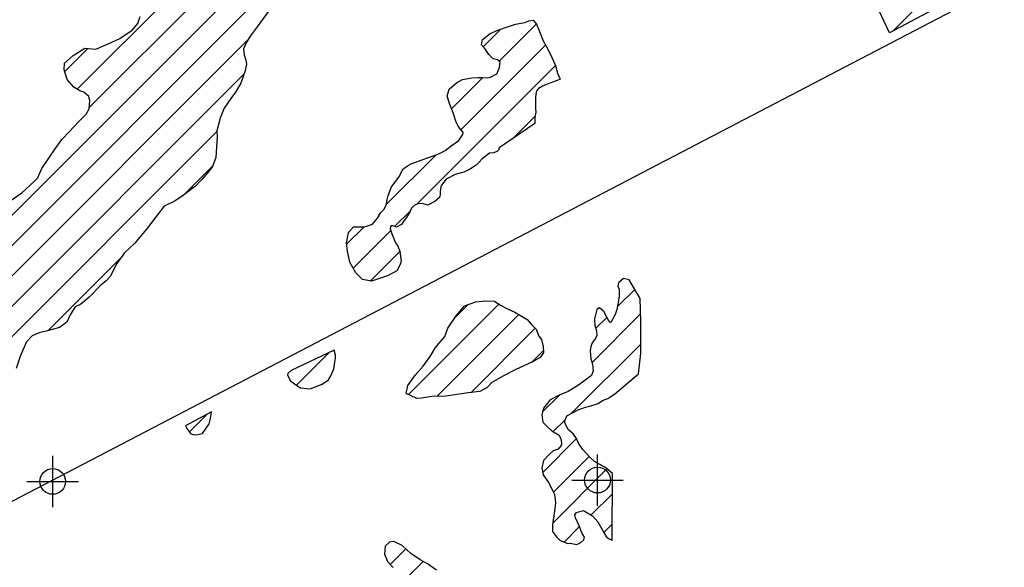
# Model space of a CAD drawing. Extents: x 164148 to 384280, y 737816 to 848299.
# Tile 9 of 41: x 246802 to 256371, y 763412 to 768730. Entities that reach past the tile are written whole.
import ezdxf

# ---------------------------------------------------------------- set-up
doc = ezdxf.new("R2010")
doc.units = 0
doc.header["$LTSCALE"] = 1200
doc.header["$PDMODE"] = 34
doc.header["$PDSIZE"] = 250
doc.layers.get('0').update_dxf_attribs({"linetype": 'CONTINUOUS'})
for name, color, linetype in [('MAJROADS', 9, 'CONTINUOUS'), ('SEC', 2, 'CONTINUOUS'), ('WETDBA', 11, 'CONTINUOUS'), ('WETFILL', 12, 'CONTINUOUS')]:
    doc.layers.add(name, color=color, linetype=linetype)

# ---------------------------------------------------------------- blocks, each defined once
blk = doc.blocks.new('*X')
at = {"color": 0}
for p, q in [((247361.6, 768055.2), (250174.2, 770867.8)), ((247477.8, 767876.9), (250229.3, 770628.4)), ((245007, 765111.7), (249500.7, 769605.3)), ((255291.4, 768622.3), (256158.6, 769489.5)), ((245091, 764901.1), (249332.7, 769142.8)), ((251462.6, 768327.6), (251824.3, 768689.3)), ((251307.5, 768467), (251478.8, 768638.3)), ((245168.7, 764684.3), (249022.2, 768537.8)), ((251090.7, 767661.2), (251913, 768483.5)), ((247239.8, 768227.9), (247463.3, 768451.4)), ((250662.1, 766938.1), (252009.6, 768285.6)), ((245393.4, 764614.5), (248980.8, 768201.9)), ((250999.2, 767864.2), (251303.5, 768168.5)), ((251595.8, 767577.3), (251809.3, 767790.7)), ((246131.9, 765058.5), (248719, 767645.6)), ((250368, 766938.4), (250844.8, 767415.3)), ((248389, 767021.1), (248678.4, 767310.5)), ((250445.2, 766721.2), (250598.8, 766874.8)), ((249979.5, 766550), (250149.1, 766719.6)), ((250042, 766318), (250408, 766684)), ((250211, 766192.5), (250496.3, 766477.8)), ((247079.2, 765711.3), (247784.6, 766416.7)), ((252612.5, 765943.4), (252779.4, 766110.2)), ((250580.3, 765089.2), (251459.3, 765968.2)), ((251032, 765835.4), (251159.3, 765962.7)), ((250857.8, 765072.2), (251652.3, 765866.8)), ((252364.5, 765400.8), (252835.4, 765871.8)), ((252401.5, 765732.4), (252508.1, 765839)), ((251190.2, 765110.1), (251813, 765732.9)), ((251775.6, 765401), (251891.1, 765516.5)), ((252161.7, 764903.6), (252837.9, 765579.7)), ((249492.1, 765179.1), (249807.6, 765494.6)), ((251883.5, 764919.9), (252047.5, 765083.9)), ((248449.4, 764725.4), (248619.5, 764895.5)), ((251987.2, 764729.1), (252106.7, 764848.5)), ((251885.1, 764332.4), (252213.4, 764660.8)), ((251989.6, 764142.4), (252335.4, 764488.3)), ((251983.3, 763841.6), (252508.9, 764367.3)), ((252356.1, 763919.9), (252562.5, 764126.3)), ((252092.6, 763656.4), (252242.9, 763806.8)), ((252478.5, 763747.9), (252561.5, 763830.8)), ((250403.3, 763439.7), (250555.3, 763591.7)), ((250329.5, 763071.4), (250724.6, 763466.5))]:
    blk.add_line(p, q, dxfattribs=at)

msp = doc.modelspace()

# ---------------------------------------------------------------- linework, layer by layer
at = {"layer": 'MAJROADS', "color": 0}
msp.add_lwpolyline([(292965.7, 769707.2), (289313, 769717.3), (284009, 769715.3), (279928.7, 769762.8), (278771.7, 769671), (274892, 769658.3), (274431.8, 769737.1), (274248.1, 769822.3), (273814.5, 770102.1), (273465.3, 770465), (273207, 770668.1), (273015.1, 770778.4), (272763, 770846), (269797.8, 770750.6), (258426.2, 770129.8), (258294.3, 770083.2), (245978.4, 763662.8), (245142, 763254.6), (244792, 763109.7), (244100.8, 762928.8), (234605.6, 763013)], dxfattribs=at)
at = {"layer": 'SEC', "color": 0}
for p in [(247122.1, 764245.3), (252417.4, 764258.5)]:
    msp.add_point(p, dxfattribs=at)
at = {"layer": 'WETDBA', "color": 0}
for points in [[(256339.6, 769183.1), (255255.4, 768603), (254950.8, 769252.9), (255898.5, 769752), (256219.9, 769427.7)], [(251808.5, 767722.2), (251461, 767485.4), (251455.5, 767463.5), (251447.2, 767453.2), (251409, 767435.3), (251368.7, 767434.2), (251298, 767379.5), (251268.9, 767347.3), (251237.2, 767316.4), (251182.4, 767280), (251119.7, 767247.5), (251033, 767227.6), (250945.9, 767179.7), (250901.3, 767121.6), (250894.1, 767106.8), (250892, 767087.8), (250887.9, 767054.3), (250886.9, 767030.4), (250882.8, 767001.8), (250835, 766963.5), (250767.9, 766928.8), (250721.8, 766942.7), (250676.3, 766944.4), (250635.9, 766926.5), (250609.8, 766900), (250593.4, 766862.5), (250562.6, 766809.9), (250529.7, 766766.2), (250513.8, 766742.2), (250465, 766714.3), (250428.2, 766727.1), (250409.6, 766729.1), (250402.5, 766699.7), (250416.3, 766660.4), (250454.7, 766561.9), (250477.9, 766529.2), (250495.6, 766483.2), (250508, 766385.3), (250499.8, 766352.6), (250465.9, 766289.9), (250377.4, 766241.7), (250220.9, 766190.8), (250133.4, 766205.6), (250067.8, 766271.9), (250010, 766375.1), (249988.4, 766483.1), (249977.7, 766563.4), (249998.2, 766663.2), (250045.1, 766716.7), (250151.8, 766719.7), (250230.7, 766742.7), (250279.1, 766802.5), (250312.1, 766857.4), (250343.1, 766891), (250367.8, 766937.3), (250372.1, 766982.8), (250384.1, 767024), (250414.8, 767106.1), (250486.4, 767201.2), (250527.9, 767281.6), (250595.5, 767327.9), (250678.2, 767354.6), (250756.5, 767385.8), (250849.4, 767416.8), (250882.3, 767430.6), (250936.3, 767459.1), (250996.5, 767504), (251070.6, 767558), (251107.4, 767615.8), (251110.6, 767635.1), (251071.2, 767686.6), (251043.8, 767735), (251013.5, 767826.8), (250983, 767906.5), (250957.8, 767986.2), (250975.3, 768055.4), (251047.6, 768116.5), (251105.4, 768147.6), (251194.7, 768165.6), (251255.5, 768169.4), (251299.2, 768168.9), (251347.2, 768164.3), (251376, 768171.5), (251438.3, 768204), (251465.5, 768265.9), (251473.1, 768319.9), (251444.3, 768340.8), (251404.8, 768349), (251360.2, 768391.7), (251323.9, 768450.2), (251289.6, 768485.3), (251299.1, 768538.9), (251374, 768596.6), (251450.4, 768628.2), (251551.1, 768664), (251619.6, 768686.8), (251710.8, 768702.9), (251748.6, 768717.4), (251791.6, 768726.3), (251826.2, 768687.1), (251853.8, 768614.8), (251890.1, 768524.2), (251928.1, 768456.7), (251976.6, 768355.8), (252009.4, 768286.4), (252027.6, 768210.9), (252054.9, 768153.2), (252024.2, 768140.8), (252000.2, 768128.1), (251928.3, 768103.9), (251881.9, 768083.9), (251845.1, 768062.6), (251823.2, 768037.9), (251815.5, 767983.1), (251815.1, 767949.6), (251815, 767867.2), (251817.2, 767832.5), (251807.7, 767782.6)], [(252563.1, 764321), (252501.3, 764373.8), (252440.7, 764408.3), (252388.6, 764438.4), (252338.8, 764484.6), (252270.6, 764560.3), (252233.1, 764617.5), (252212.1, 764663.7), (252185.8, 764704.4), (252134.5, 764746.8), (252110.4, 764792.1), (252098, 764825.9), (252119.2, 764881.6), (252174.4, 764910.2), (252231.1, 764941.1), (252301.7, 764967.8), (252353.4, 764980.9), (252424.1, 765003.4), (252466.3, 765030.1), (252518.6, 765051.8), (252546.8, 765071.6), (252582.3, 765093.6), (252816.3, 765289.6), (252838.1, 765489.3), (252837.3, 765801.8), (252831.4, 766023.4), (252724.3, 766202.1), (252668.7, 766217.4), (252620.3, 766174.3), (252614, 766142.8), (252626.6, 766111.3), (252626.6, 766048.4), (252619.9, 765982.1), (252606.9, 765914.4), (252588.8, 765866.8), (252567.1, 765823.8), (252546.6, 765790.1), (252536.9, 765788), (252510.2, 765834.9), (252479.5, 765894.9), (252436.3, 765930.4), (252412.6, 765915), (252388.5, 765823.9), (252393, 765759.7), (252409.2, 765707.7), (252411, 765664), (252398.7, 765634), (252366.1, 765590.3), (252351.6, 765556.9), (252344.8, 765514.5), (252351.8, 765436.8), (252369.9, 765385.5), (252374, 765319.1), (252358.6, 765274.9), (252232.2, 765180.1), (252131.6, 765118.9), (252044.3, 765082.6), (251958, 765037.3), (251893.4, 764957), (251875.9, 764891.2), (251885.5, 764820.3), (251935.4, 764772), (251973, 764737.6), (252044.9, 764694.3), (252065.6, 764649), (252066.7, 764605), (252063.9, 764594.9), (252034.5, 764559.4), (251986.9, 764543.2), (251947.4, 764507.1), (251891.9, 764447.6), (251875.4, 764377), (251890, 764309.7), (251941, 764233.8), (251999.8, 764123.1), (252009.7, 764038), (251999.9, 763956), (251980.5, 763822.4), (251980.5, 763759), (252018, 763707.8), (252054.5, 763672), (252128.4, 763641.7), (252151.9, 763644.8), (252216.7, 763633.3), (252254.9, 763650.8), (252286.2, 763676.9), (252291.3, 763705.6), (252267.5, 763740.9), (252240.7, 763812.8), (252204.6, 763892.2), (252198.2, 763919.9), (252214.9, 763942.5), (252283, 763962.6), (252370.1, 763911.7), (252422.4, 763854.1), (252478.3, 763748.3), (252500.3, 763711.9), (252530.2, 763686.9), (252554.7, 763677.3), (252561, 763671.3)], [(250556.5, 765100.8), (250572.6, 765178.2), (250649.1, 765281.7), (250722, 765366), (250792.4, 765458.8), (250844.5, 765547.7), (250932.9, 765653.4), (250962.1, 765732.9), (251045.1, 765854.7), (251125.2, 765950), (251234.2, 765990.6), (251329.8, 765998.9), (251417, 765997.5), (251469.9, 765960.8), (251541.9, 765922), (251613.5, 765888.7), (251668, 765857.9), (251735, 765818.8), (251773.7, 765772.5), (251821.3, 765724.6), (251847, 765656.8), (251874.2, 765624.8), (251890.3, 765557.5), (251891.5, 765498.9), (251861.1, 765448.9), (251786.1, 765405.7), (251624.9, 765332.9), (251503.4, 765270.9), (251391.9, 765207.2), (251341.4, 765155.9), (251273.8, 765117.5), (251161.5, 765107.5), (250943.7, 765074.5), (250807.2, 765070.8), (250708.1, 765052.9), (250660.7, 765050.4), (250655.5, 765052.7)], [(249859.2, 765518.7), (249441.6, 765323.7), (249408.9, 765293.9), (249404.9, 765276.4), (249434.2, 765223.1), (249485.2, 765183.8), (249529.3, 765153.5), (249563.2, 765149.7), (249624.6, 765145), (249700.3, 765174), (249740.4, 765188.8), (249804.6, 765231), (249825.9, 765270.3), (249854.6, 765337.8), (249861.1, 765380.3), (249863.2, 765402.3), (249871.1, 765442.1), (249871.6, 765457), (249871.8, 765470.4)], [(248665.6, 764919.8), (248412, 764786.1), (248427.4, 764760.9), (248447.2, 764727.9), (248464.1, 764708.3), (248500.5, 764697.1), (248531.5, 764700.1), (248579, 764711.9), (248615.4, 764763), (248641.6, 764806.3), (248652.1, 764844.2), (248656.3, 764858.7), (248662.8, 764898.6)]]:
    msp.add_lwpolyline(points, close=True, dxfattribs=at)
for points in [[(249248.1, 768851.2), (249109.1, 768661.8), (249041.7, 768571.2), (249002.2, 768503.7), (248977.3, 768445.5), (248984.9, 768389.8), (249000, 768335.9), (249007.1, 768299.3), (248988.7, 768223.8), (248959.1, 768141.3), (248950.6, 768112.7), (248898.5, 768025.7), (248853.1, 767963.9), (248787.6, 767871.7), (248749.2, 767773.3), (248718.7, 767651), (248721.8, 767591.3), (248708.4, 767393), (248676.5, 767305.3), (248628.9, 767246.9), (248573.3, 767178.9), (248502.8, 767105.1), (248499.1, 767105.5), (248393.7, 767024.3), (248302.4, 766962.6), (248244.3, 766936.8), (248206.5, 766919.7), (248118, 766804.3), (248033.2, 766694.5), (247916.1, 766555.5), (247820.7, 766466), (247744.3, 766361.6), (247681, 766236.6), (247641.7, 766193.4), (247591.6, 766150), (247476.6, 766033.8), (247396.1, 765965.7), (247340.2, 765942.4), (247293.1, 765864.2), (247259.9, 765793), (247188.5, 765742), (247072.1, 765709.3), (246990.3, 765690.1), (246922, 765658.4), (246868.5, 765601.9), (246810.3, 765469), (246766.8, 765342.7)], [(246707.1, 766968.6), (246821.3, 767046.8), (246943, 767158.8), (246975.8, 767189.8), (247015.6, 767285.2), (247085.3, 767384.4), (247147.9, 767476.2), (247211.2, 767566.1), (247282.5, 767641.8), (247377.5, 767739.9), (247447.7, 767810.8), (247477, 767864.9), (247481.9, 767941.7), (247472.7, 767984.3), (247425.8, 768025.8), (247385.3, 768040), (247329.4, 768075.7), (247264.5, 768148.8), (247235, 768243.1), (247238.7, 768309.1), (247321.9, 768382.7), (247435.4, 768454.6), (247542.3, 768442.6), (247661.1, 768496.8), (247774.6, 768546.3), (247893.4, 768628.9), (247949.3, 768693.9), (247972.8, 768760.8)], [(250854, 763383.9), (250765.1, 763445.7), (250693, 763482.7), (250604.8, 763545.5), (250520.1, 763624.7), (250438.3, 763661.7), (250395.1, 763654.7), (250355.2, 763618.1), (250346, 763538.6), (250375.4, 763468.8), (250416.9, 763425.4), (250432.4, 763410.7)]]:
    msp.add_lwpolyline(points, dxfattribs=at)

# ---------------------------------------------------------------- block references
msp.add_blockref('*X', (0, 0), dxfattribs=at)
msp.add_blockref('*X', (0, 0), dxfattribs=at)
at = {"layer": 'WETFILL', "color": 0}
msp.add_blockref('*X', (0, 0), dxfattribs=at)
msp.add_blockref('*X', (0, 0), dxfattribs=at)
msp.add_blockref('*X', (0, 0), dxfattribs=at)
msp.add_blockref('*X', (0, 0), dxfattribs=at)
msp.add_blockref('*X', (0, 0), dxfattribs=at)
msp.add_blockref('*X', (0, 0), dxfattribs=at)
msp.add_blockref('*X', (0, 0), dxfattribs=at)
msp.add_blockref('*X', (0, 0), dxfattribs=at)
msp.add_blockref('*X', (0, 0), dxfattribs=at)
msp.add_blockref('*X', (0, 0), dxfattribs=at)
msp.add_blockref('*X', (0, 0), dxfattribs=at)
msp.add_blockref('*X', (0, 0), dxfattribs=at)
msp.add_blockref('*X', (0, 0), dxfattribs=at)
msp.add_blockref('*X', (0, 0), dxfattribs=at)
msp.add_blockref('*X', (0, 0), dxfattribs=at)
msp.add_blockref('*X', (0, 0), dxfattribs=at)
msp.add_blockref('*X', (0, 0), dxfattribs=at)
msp.add_blockref('*X', (0, 0), dxfattribs=at)
msp.add_blockref('*X', (0, 0), dxfattribs=at)
msp.add_blockref('*X', (0, 0), dxfattribs=at)
msp.add_blockref('*X', (0, 0), dxfattribs=at)
msp.add_blockref('*X', (0, 0), dxfattribs=at)
msp.add_blockref('*X', (0, 0), dxfattribs=at)
msp.add_blockref('*X', (0, 0), dxfattribs=at)
msp.add_blockref('*X', (0, 0), dxfattribs=at)
msp.add_blockref('*X', (0, 0), dxfattribs=at)
msp.add_blockref('*X', (0, 0), dxfattribs=at)
msp.add_blockref('*X', (0, 0), dxfattribs=at)
msp.add_blockref('*X', (0, 0), dxfattribs=at)
msp.add_blockref('*X', (0, 0), dxfattribs=at)
msp.add_blockref('*X', (0, 0), dxfattribs=at)
msp.add_blockref('*X', (0, 0), dxfattribs=at)
msp.add_blockref('*X', (0, 0), dxfattribs=at)
msp.add_blockref('*X', (0, 0), dxfattribs=at)
msp.add_blockref('*X', (0, 0), dxfattribs=at)
msp.add_blockref('*X', (0, 0), dxfattribs=at)
msp.add_blockref('*X', (0, 0), dxfattribs=at)
msp.add_blockref('*X', (0, 0), dxfattribs=at)
msp.add_blockref('*X', (0, 0), dxfattribs=at)
msp.add_blockref('*X', (0, 0), dxfattribs=at)
msp.add_blockref('*X', (0, 0), dxfattribs=at)
msp.add_blockref('*X', (0, 0), dxfattribs=at)
msp.add_blockref('*X', (0, 0), dxfattribs=at)
msp.add_blockref('*X', (0, 0), dxfattribs=at)
msp.add_blockref('*X', (0, 0), dxfattribs=at)
msp.add_blockref('*X', (0, 0), dxfattribs=at)
msp.add_blockref('*X', (0, 0), dxfattribs=at)
msp.add_blockref('*X', (0, 0), dxfattribs=at)
msp.add_blockref('*X', (0, 0), dxfattribs=at)
msp.add_blockref('*X', (0, 0), dxfattribs=at)
msp.add_blockref('*X', (0, 0), dxfattribs=at)

doc.saveas('drawing.dxf')
